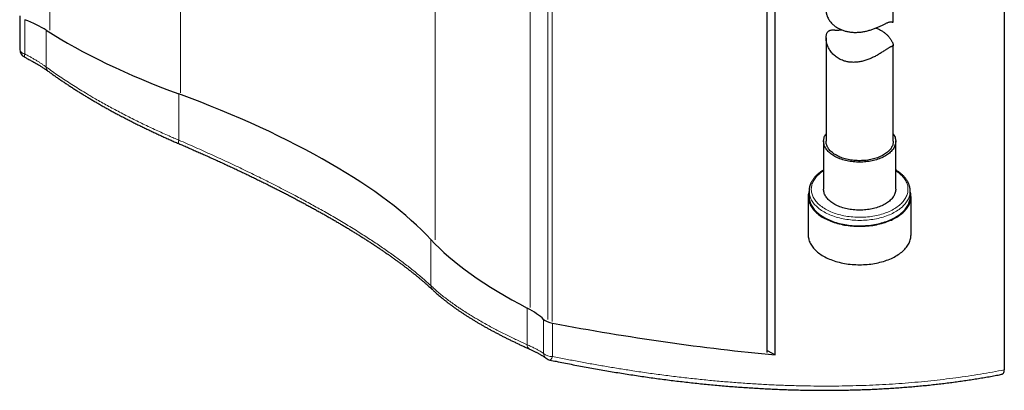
# Model space of a CAD drawing. Header units: millimetres. Extents: x 8 to 1339, y 12 to 1557.
# Tile 31 of 46: x 1106 to 1326, y 59 to 141. Entities that reach past the tile are written whole.
import ezdxf

# ---------------------------------------------------------------- set-up
doc = ezdxf.new("R2010")
doc.units = ezdxf.units.MM

msp = doc.modelspace()

# ---------------------------------------------------------------- linework, layer by layer
at = {"color": 252, "linetype": 'Continuous', "lineweight": 0}
for p, q in [((1198.7, 92.23), (1198.7, 1023.04)), ((1219.91, 77.13), (1219.91, 1005.35)), ((1223.85, 74.43), (1223.85, 1002.11)), ((1224.84, 74.01), (1224.84, 1002.16)), ((1112.63, 139.06), (1112.63, 911.99)), ((1141.86, 125.04), (1141.86, 154.65)), ((1107.07, 141.37), (1107.07, 133.73)), ((1111.87, 139), (1111.87, 130.79)), ((1141.48, 124.79), (1141.48, 114.48)), ((1197.77, 92.3), (1197.77, 82.01)), ((1219.27, 77), (1219.27, 68.83)), ((1222.94, 74.48), (1222.94, 66.88)), ((1224.93, 73.63), (1224.93, 66.22))]:
    msp.add_line(p, q, dxfattribs=at)
at = {"color": 7, "linetype": 'Continuous', "lineweight": 30}
for p, q in [((1301.02, 140.9), (1301.02, 157.59)), ((1325.83, 156.69), (1325.83, 63.22)), ((1272.9, 67.09), (1272.9, 154.51)), ((1274.63, 66.54), (1274.63, 152.35)), ((1105.92, 142.27), (1105.92, 134.77)), ((1286.02, 137.3), (1286.02, 114.23)), ((1301.02, 114.23), (1301.02, 135.71)), ((1285.47, 114.23), (1285.47, 103.51)), ((1301.57, 103.51), (1301.57, 114.23)), ((1282.05, 101.88), (1282.05, 93.3)), ((1282.22, 103.1), (1282.22, 101.88)), ((1282.22, 103.1), (1282.22, 103.1)), ((1304.82, 103.12), (1304.82, 103.1)), ((1304.82, 101.88), (1304.82, 103.1)), ((1305, 93.3), (1305, 101.88)), ((1272.9, 67.54), (1274.63, 66.54))]:
    msp.add_line(p, q, dxfattribs=at)
at = {"color": 252, "linetype": 'Continuous', "lineweight": 0, "flags": 128}
for points in [[(1107.07, 133.73), (1107.03, 133.6), (1107.01, 133.48), (1106.99, 133.37), (1106.97, 133.27), (1106.97, 133.19), (1106.97, 133.12), (1106.98, 133.06), (1107, 133.02), (1107.03, 132.99), (1107.04, 132.98)], [(1141.48, 114.48), (1141.45, 114.35), (1141.42, 114.23), (1141.4, 114.12), (1141.39, 114.02), (1141.38, 113.93), (1141.38, 113.86), (1141.39, 113.8), (1141.41, 113.76), (1141.43, 113.73), (1141.45, 113.72)], [(1285.47, 107.67), (1285.27, 107.54), (1285.01, 107.35), (1284.77, 107.16), (1284.53, 106.97), (1284.31, 106.77), (1284.1, 106.56), (1283.91, 106.35), (1283.73, 106.14), (1283.56, 105.92), (1283.41, 105.7), (1283.27, 105.48), (1283.15, 105.25), (1283.04, 105.02), (1282.95, 104.79), (1282.87, 104.56), (1282.81, 104.32), (1282.77, 104.09), (1282.74, 103.85), (1282.72, 103.61), (1282.72, 103.37), (1282.74, 103.14), (1282.77, 102.9), (1282.82, 102.66), (1282.89, 102.43), (1282.96, 102.2), (1283.06, 101.97), (1283.17, 101.74), (1283.29, 101.51), (1283.43, 101.29), (1283.59, 101.07), (1283.75, 100.85), (1283.94, 100.64), (1284.13, 100.43), (1284.34, 100.23), (1284.57, 100.03), (1284.8, 99.83), (1285.05, 99.64), (1285.31, 99.46), (1285.59, 99.28), (1285.87, 99.11), (1286.17, 98.95), (1286.47, 98.79), (1286.79, 98.64), (1287.12, 98.49), (1287.45, 98.35), (1287.8, 98.22), (1288.15, 98.1), (1288.51, 97.99), (1288.88, 97.88)], [(1288.88, 97.88), (1289.25, 97.78), (1289.63, 97.69), (1290.02, 97.61), (1290.41, 97.54), (1290.81, 97.48), (1291.21, 97.42), (1291.61, 97.38), (1292.02, 97.34), (1292.42, 97.31), (1292.83, 97.29), (1293.24, 97.28), (1293.66, 97.28), (1294.07, 97.28), (1294.48, 97.3), (1294.89, 97.33), (1295.29, 97.36), (1295.7, 97.4), (1296.1, 97.46), (1296.5, 97.52), (1296.89, 97.59), (1297.28, 97.67), (1297.66, 97.75), (1298.04, 97.85), (1298.41, 97.95), (1298.77, 98.06), (1299.13, 98.18), (1299.47, 98.31), (1299.81, 98.44), (1300.14, 98.59), (1300.46, 98.73), (1300.77, 98.89), (1301.07, 99.05), (1301.36, 99.22), (1301.64, 99.4), (1301.9, 99.58), (1302.16, 99.77), (1302.4, 99.96), (1302.62, 100.16), (1302.84, 100.36), (1303.04, 100.57), (1303.23, 100.78), (1303.4, 100.99), (1303.56, 101.21), (1303.7, 101.43), (1303.83, 101.66), (1303.95, 101.89), (1304.05, 102.12), (1304.13, 102.35), (1304.2, 102.58), (1304.25, 102.82), (1304.29, 103.06), (1304.31, 103.29), (1304.32, 103.53), (1304.31, 103.77), (1304.29, 104), (1304.25, 104.24), (1304.19, 104.48), (1304.12, 104.71), (1304.03, 104.94), (1303.93, 105.17), (1303.81, 105.4), (1303.68, 105.62), (1303.54, 105.85), (1303.37, 106.06), (1303.2, 106.28), (1303.01, 106.49), (1302.81, 106.7), (1302.59, 106.9), (1302.36, 107.09), (1302.12, 107.29), (1301.86, 107.47), (1301.59, 107.65), (1301.57, 107.67)], [(1288.66, 97.21), (1288.29, 97.32), (1287.92, 97.44), (1287.56, 97.56), (1287.2, 97.69), (1286.86, 97.83), (1286.53, 97.98), (1286.2, 98.13), (1285.89, 98.29), (1285.58, 98.46), (1285.29, 98.64), (1285.01, 98.81), (1284.74, 99), (1284.48, 99.19), (1284.23, 99.39), (1284, 99.59), (1283.78, 99.8), (1283.57, 100.01), (1283.38, 100.22), (1283.2, 100.44), (1283.04, 100.67), (1282.89, 100.89), (1282.75, 101.12), (1282.63, 101.36), (1282.53, 101.59), (1282.44, 101.83), (1282.37, 102.07), (1282.31, 102.31), (1282.26, 102.55), (1282.23, 102.79), (1282.22, 103.03), (1282.22, 103.1)], [(1304.82, 103.1), (1304.82, 103.05), (1304.81, 102.81), (1304.78, 102.57), (1304.74, 102.33), (1304.68, 102.09), (1304.61, 101.85), (1304.52, 101.61), (1304.42, 101.38), (1304.3, 101.14), (1304.17, 100.91), (1304.02, 100.69), (1303.85, 100.46), (1303.68, 100.24), (1303.49, 100.03), (1303.28, 99.82), (1303.06, 99.61), (1302.83, 99.41), (1302.59, 99.21), (1302.33, 99.02), (1302.06, 98.83), (1301.78, 98.65), (1301.49, 98.48), (1301.18, 98.31), (1300.87, 98.15), (1300.55, 97.99), (1300.21, 97.85), (1299.87, 97.71), (1299.52, 97.57), (1299.16, 97.45), (1298.79, 97.33), (1298.41, 97.22), (1298.03, 97.12), (1297.64, 97.03), (1297.25, 96.95), (1296.85, 96.87), (1296.45, 96.8), (1296.04, 96.74), (1295.63, 96.69), (1295.21, 96.65), (1294.8, 96.62), (1294.38, 96.6), (1293.96, 96.58), (1293.54, 96.58), (1293.12, 96.58), (1292.7, 96.6), (1292.28, 96.62), (1291.87, 96.65), (1291.45, 96.69), (1291.04, 96.74), (1290.63, 96.8), (1290.23, 96.86), (1289.83, 96.94), (1289.43, 97.02), (1289.04, 97.11), (1288.66, 97.21)], [(1224.93, 66.22), (1224.88, 66.07), (1224.82, 65.94), (1224.76, 65.82), (1224.7, 65.72), (1224.64, 65.62), (1224.58, 65.55), (1224.53, 65.49), (1224.47, 65.44), (1224.42, 65.42), (1224.37, 65.41), (1224.35, 65.41)]]:
    msp.add_lwpolyline(points, dxfattribs=at)
at = {"color": 7, "linetype": 'Continuous', "lineweight": 30, "flags": 128}
for points in [[(1290.06, 110.03), (1289.74, 110.12), (1289.43, 110.22), (1289.13, 110.33), (1288.83, 110.45), (1288.55, 110.57), (1288.27, 110.7), (1288.01, 110.84), (1287.76, 110.98), (1287.51, 111.13), (1287.28, 111.29), (1287.06, 111.45), (1286.86, 111.62), (1286.66, 111.79), (1286.48, 111.97), (1286.32, 112.15), (1286.17, 112.34), (1286.03, 112.53), (1285.91, 112.72), (1285.8, 112.92), (1285.7, 113.12), (1285.63, 113.32), (1285.57, 113.52), (1285.52, 113.72), (1285.49, 113.93), (1285.47, 114.13), (1285.47, 114.34), (1285.49, 114.54), (1285.52, 114.75), (1285.57, 114.95), (1285.63, 115.16), (1285.71, 115.36), (1285.81, 115.55), (1285.92, 115.75), (1286.02, 115.92)], [(1301.02, 115.92), (1301.14, 115.73), (1301.25, 115.54), (1301.34, 115.34), (1301.42, 115.14), (1301.48, 114.93), (1301.52, 114.73), (1301.55, 114.53), (1301.57, 114.32), (1301.57, 114.11), (1301.55, 113.91), (1301.52, 113.7), (1301.47, 113.5), (1301.41, 113.3), (1301.33, 113.1), (1301.24, 112.9), (1301.13, 112.7), (1301, 112.51), (1300.86, 112.32), (1300.71, 112.14), (1300.54, 111.95), (1300.36, 111.78), (1300.17, 111.61), (1299.96, 111.44), (1299.74, 111.28), (1299.51, 111.12), (1299.26, 110.97), (1299.01, 110.83), (1298.74, 110.69), (1298.47, 110.56), (1298.18, 110.44), (1297.89, 110.32), (1297.58, 110.21), (1297.27, 110.12), (1296.95, 110.02), (1296.63, 109.94), (1296.3, 109.86), (1295.96, 109.8), (1295.62, 109.74), (1295.27, 109.69), (1294.92, 109.65), (1294.57, 109.62), (1294.22, 109.6), (1293.86, 109.58), (1293.51, 109.58), (1293.15, 109.58), (1292.79, 109.6), (1292.44, 109.62), (1292.09, 109.65), (1291.74, 109.7), (1291.39, 109.75), (1291.05, 109.8), (1290.72, 109.87), (1290.38, 109.95), (1290.06, 110.03)], [(1290.3, 110.32), (1289.99, 110.41), (1289.69, 110.5), (1289.4, 110.61), (1289.12, 110.72), (1288.84, 110.84), (1288.58, 110.97), (1288.32, 111.11), (1288.08, 111.25), (1287.85, 111.39), (1287.63, 111.55), (1287.43, 111.7), (1287.23, 111.87), (1287.05, 112.04), (1286.88, 112.21), (1286.73, 112.39), (1286.59, 112.57), (1286.47, 112.76), (1286.36, 112.94), (1286.26, 113.14), (1286.18, 113.33), (1286.12, 113.52), (1286.07, 113.72), (1286.04, 113.92), (1286.02, 114.12), (1286.02, 114.23)], [(1301.02, 114.23), (1301.01, 114.04), (1300.99, 113.84), (1300.95, 113.64), (1300.9, 113.45), (1300.83, 113.25), (1300.74, 113.06), (1300.64, 112.87), (1300.53, 112.68), (1300.4, 112.5), (1300.26, 112.32), (1300.1, 112.14), (1299.92, 111.97), (1299.74, 111.81), (1299.54, 111.64), (1299.33, 111.49), (1299.1, 111.34), (1298.87, 111.19), (1298.62, 111.05), (1298.36, 110.92), (1298.1, 110.8), (1297.82, 110.68), (1297.53, 110.57), (1297.24, 110.47), (1296.94, 110.37), (1296.63, 110.29), (1296.31, 110.21), (1295.99, 110.14), (1295.66, 110.08), (1295.33, 110.02), (1294.99, 109.98), (1294.65, 109.95), (1294.31, 109.92), (1293.97, 109.91), (1293.63, 109.9), (1293.28, 109.9), (1292.94, 109.91), (1292.6, 109.93), (1292.26, 109.96), (1291.92, 110), (1291.59, 110.04), (1291.26, 110.1), (1290.93, 110.16), (1290.61, 110.24), (1290.3, 110.32)], [(1301.57, 103.51), (1301.57, 103.4), (1301.55, 103.19), (1301.52, 102.99), (1301.47, 102.79), (1301.41, 102.58), (1301.33, 102.38), (1301.24, 102.18), (1301.13, 101.99), (1301, 101.8), (1300.86, 101.61), (1300.71, 101.42), (1300.54, 101.24), (1300.36, 101.06), (1300.17, 100.89), (1299.96, 100.72), (1299.74, 100.56), (1299.51, 100.4), (1299.26, 100.26), (1299.01, 100.11), (1298.74, 99.97), (1298.47, 99.84), (1298.18, 99.72), (1297.89, 99.61), (1297.58, 99.5), (1297.27, 99.4), (1296.95, 99.31), (1296.63, 99.22), (1296.3, 99.15), (1295.96, 99.08), (1295.62, 99.02), (1295.27, 98.98), (1294.92, 98.94), (1294.57, 98.9), (1294.22, 98.88), (1293.86, 98.87), (1293.51, 98.86), (1293.15, 98.87), (1292.79, 98.88), (1292.44, 98.91), (1292.09, 98.94), (1291.74, 98.98), (1291.39, 99.03), (1291.05, 99.09), (1290.72, 99.16), (1290.38, 99.23), (1290.06, 99.32), (1289.74, 99.41), (1289.43, 99.51), (1289.13, 99.62), (1288.83, 99.73), (1288.55, 99.86), (1288.27, 99.99), (1288.01, 100.12), (1287.76, 100.27), (1287.51, 100.42), (1287.28, 100.58), (1287.06, 100.74), (1286.86, 100.91), (1286.66, 101.08), (1286.48, 101.26), (1286.32, 101.44), (1286.17, 101.62), (1286.03, 101.81), (1285.91, 102.01), (1285.8, 102.2), (1285.7, 102.4), (1285.63, 102.6), (1285.57, 102.8), (1285.52, 103.01), (1285.49, 103.21), (1285.47, 103.42), (1285.47, 103.51)], [(1282.22, 103.03), (1282.21, 102.98), (1282.14, 102.74), (1282.1, 102.5), (1282.06, 102.25), (1282.05, 102.01), (1282.05, 101.76), (1282.06, 101.52), (1282.09, 101.27), (1282.14, 101.03), (1282.2, 100.79), (1282.28, 100.55), (1282.37, 100.31), (1282.48, 100.07), (1282.6, 99.84), (1282.74, 99.61), (1282.9, 99.38), (1283.06, 99.15), (1283.24, 98.93), (1283.44, 98.71), (1283.65, 98.5), (1283.87, 98.29), (1284.11, 98.09), (1284.36, 97.89), (1284.62, 97.7), (1284.89, 97.51), (1285.18, 97.33), (1285.47, 97.16), (1285.78, 96.99), (1286.1, 96.83), (1286.43, 96.67), (1286.77, 96.52), (1287.11, 96.38), (1287.47, 96.25), (1287.84, 96.12), (1288.21, 96.01), (1288.59, 95.9)], [(1282.22, 101.88), (1282.22, 101.81), (1282.23, 101.56), (1282.26, 101.32), (1282.31, 101.08), (1282.37, 100.84), (1282.44, 100.6), (1282.53, 100.37), (1282.63, 100.13), (1282.75, 99.9), (1282.89, 99.67), (1283.04, 99.44), (1283.2, 99.22), (1283.38, 99), (1283.57, 98.78), (1283.78, 98.57), (1284, 98.37), (1284.23, 98.16), (1284.48, 97.97), (1284.74, 97.78), (1285.01, 97.59), (1285.29, 97.41), (1285.58, 97.24), (1285.89, 97.07), (1286.2, 96.91), (1286.53, 96.76), (1286.86, 96.61), (1287.2, 96.47), (1287.56, 96.34), (1287.92, 96.21), (1288.29, 96.1), (1288.66, 95.99)], [(1288.59, 95.9), (1288.97, 95.8), (1289.37, 95.7), (1289.76, 95.62), (1290.17, 95.54), (1290.57, 95.48), (1290.99, 95.42), (1291.4, 95.37), (1291.82, 95.33), (1292.24, 95.3), (1292.66, 95.27), (1293.09, 95.26), (1293.51, 95.25), (1293.93, 95.26), (1294.36, 95.27), (1294.78, 95.29), (1295.2, 95.33), (1295.62, 95.37), (1296.03, 95.41), (1296.45, 95.47), (1296.85, 95.54), (1297.26, 95.61), (1297.66, 95.7), (1298.05, 95.79), (1298.44, 95.89), (1298.82, 96), (1299.19, 96.12), (1299.55, 96.24), (1299.91, 96.38), (1300.26, 96.52), (1300.6, 96.66), (1300.92, 96.82), (1301.24, 96.98), (1301.55, 97.15), (1301.85, 97.32), (1302.14, 97.5), (1302.41, 97.69), (1302.67, 97.88), (1302.92, 98.08), (1303.16, 98.28), (1303.38, 98.49), (1303.59, 98.7), (1303.79, 98.92), (1303.97, 99.14), (1304.14, 99.37), (1304.29, 99.59), (1304.43, 99.83), (1304.56, 100.06), (1304.66, 100.3), (1304.76, 100.53), (1304.84, 100.78), (1304.9, 101.02), (1304.95, 101.26), (1304.98, 101.5), (1304.99, 101.75), (1304.99, 101.99), (1304.98, 102.24), (1304.95, 102.48), (1304.9, 102.73), (1304.84, 102.97), (1304.82, 103.03)], [(1288.66, 95.99), (1289.04, 95.89), (1289.43, 95.8), (1289.83, 95.71), (1290.23, 95.64), (1290.63, 95.57), (1291.04, 95.51), (1291.45, 95.47), (1291.87, 95.43), (1292.28, 95.39), (1292.7, 95.37), (1293.12, 95.36), (1293.54, 95.35), (1293.96, 95.36), (1294.38, 95.37), (1294.8, 95.4), (1295.21, 95.43), (1295.63, 95.47), (1296.04, 95.52), (1296.45, 95.58), (1296.85, 95.64), (1297.25, 95.72), (1297.64, 95.8), (1298.03, 95.9), (1298.41, 96), (1298.79, 96.11), (1299.16, 96.22), (1299.52, 96.35), (1299.87, 96.48), (1300.21, 96.62), (1300.55, 96.77), (1300.87, 96.92), (1301.18, 97.08), (1301.49, 97.25), (1301.78, 97.43), (1302.06, 97.61), (1302.33, 97.79), (1302.59, 97.98), (1302.83, 98.18), (1303.06, 98.38), (1303.28, 98.59), (1303.49, 98.8), (1303.68, 99.02), (1303.85, 99.24), (1304.02, 99.46), (1304.17, 99.69), (1304.3, 99.92), (1304.42, 100.15), (1304.52, 100.39), (1304.61, 100.62), (1304.68, 100.86), (1304.74, 101.1), (1304.78, 101.34), (1304.81, 101.59), (1304.82, 101.83), (1304.82, 101.88)], [(1282.05, 93.3), (1282.05, 93.19), (1282.06, 92.94), (1282.09, 92.7), (1282.14, 92.46), (1282.2, 92.21), (1282.28, 91.97), (1282.37, 91.73), (1282.48, 91.5), (1282.6, 91.26), (1282.74, 91.03), (1282.9, 90.8), (1283.06, 90.58), (1283.24, 90.36), (1283.44, 90.14), (1283.65, 89.93), (1283.87, 89.72), (1284.11, 89.52), (1284.36, 89.32), (1284.62, 89.12), (1284.89, 88.94), (1285.18, 88.76), (1285.47, 88.58), (1285.78, 88.41), (1286.1, 88.25), (1286.43, 88.1), (1286.77, 87.95), (1287.11, 87.81), (1287.47, 87.68), (1287.84, 87.55), (1288.21, 87.43), (1288.59, 87.32)], [(1288.59, 87.32), (1288.97, 87.22), (1289.37, 87.13), (1289.76, 87.05), (1290.17, 86.97), (1290.57, 86.9), (1290.99, 86.84), (1291.4, 86.79), (1291.82, 86.75), (1292.24, 86.72), (1292.66, 86.7), (1293.09, 86.68), (1293.51, 86.68), (1293.93, 86.68), (1294.36, 86.7), (1294.78, 86.72), (1295.2, 86.75), (1295.62, 86.79), (1296.03, 86.84), (1296.45, 86.9), (1296.85, 86.97), (1297.26, 87.04), (1297.66, 87.13), (1298.05, 87.22), (1298.44, 87.32), (1298.82, 87.43), (1299.19, 87.54), (1299.55, 87.67), (1299.91, 87.8), (1300.26, 87.94), (1300.6, 88.09), (1300.92, 88.24), (1301.24, 88.4), (1301.55, 88.57), (1301.85, 88.75), (1302.14, 88.93), (1302.41, 89.11), (1302.67, 89.31), (1302.92, 89.51), (1303.16, 89.71), (1303.38, 89.92), (1303.59, 90.13), (1303.79, 90.35), (1303.97, 90.57), (1304.14, 90.79), (1304.29, 91.02), (1304.43, 91.25), (1304.56, 91.49), (1304.66, 91.72), (1304.76, 91.96), (1304.84, 92.2), (1304.9, 92.44), (1304.95, 92.69), (1304.98, 92.93), (1304.99, 93.18), (1305, 93.3)]]:
    msp.add_lwpolyline(points, dxfattribs=at)
at = {"color": 7, "linetype": 'Continuous', "lineweight": 30}
for centre, start, end in [((1107.92, 134.77), 180, 243.731), ((1224.75, 67.37), 233.0054, 258.2452)]:
    msp.add_arc(centre, 2, start, end, dxfattribs=at)
at = {"color": 252, "linetype": 'Continuous', "lineweight": 0}
for centre, radius, start, end in [((1107.19, 135.01), 1.28, 190.5423, 264.7831), ((1112.85, 130.68), 0.992, 173.6113, 229.9648), ((1199.34, 82.13), 1.57, 184.2563, 226.4262), ((1220.26, 68.73), 0.994, 174.6105, 238.8786), ((1224.64, 68.67), 2.47, 226.5941, 276.8689), ((1224.51, 67.02), 1.57, 185.1269, 232.2598)]:
    msp.add_arc(centre, radius, start, end, dxfattribs=at)
at = {"color": 7, "linetype": 'Continuous', "lineweight": 30}
for centre, major_axis, start_param, end_param in [((1100.96, 138.12), (14.25, -3.58), 0.788241, 1.214123), ((1170.73, 143.77), (76.92, -19.34), 3.929833, 4.408376), ((1102.45, 99.48), (102.63, -25.8), 0.473215, 1.266783), ((1269.21, 86.91), (76.92, -19.34), 3.614808, 4.09335), ((1210.01, 75.16), (14.25, -3.58), 0.525876, 0.951758), ((1224.75, 74.38), (1.99, -0.5), 3.667468, 4.88762), ((1206.68, 149.2), (200.97, -50.52), 4.88762, 5.140642)]:
    msp.add_ellipse(centre, major_axis=major_axis, ratio=0.337338, start_param=start_param, end_param=end_param, dxfattribs=at)
for points, knots in [([(1286.02, 143.37), (1286.02, 143.37), (1286.02, 143.29), (1286.03, 143.12), (1286.06, 142.86), (1286.13, 142.56), (1286.23, 142.24), (1286.38, 141.89), (1286.57, 141.52), (1286.8, 141.15), (1287.09, 140.79), (1287.38, 140.48), (1287.66, 140.21), (1287.94, 139.99), (1288.23, 139.77), (1288.55, 139.57), (1288.88, 139.39), (1289.22, 139.22), (1289.56, 139.08), (1289.92, 138.95), (1290.29, 138.84), (1290.68, 138.74), (1291.07, 138.66), (1291.45, 138.61), (1291.82, 138.57), (1292.2, 138.54), (1292.6, 138.54), (1293.01, 138.55), (1293.44, 138.57), (1293.85, 138.62), (1294.26, 138.68), (1294.67, 138.75), (1295.07, 138.84), (1295.48, 138.94), (1295.87, 139.06), (1296.26, 139.18), (1296.64, 139.32), (1297.02, 139.46), (1297.4, 139.62), (1297.76, 139.78), (1298.11, 139.94), (1298.45, 140.1), (1298.76, 140.25), (1299.07, 140.4), (1299.35, 140.54), (1299.61, 140.66), (1299.85, 140.75), (1300.06, 140.83), (1300.24, 140.88), (1300.41, 140.9), (1300.56, 140.9), (1300.69, 140.88), (1300.81, 140.85), (1300.9, 140.82), (1300.96, 140.81), (1301, 140.82), (1301.02, 140.85), (1301.02, 140.88), (1301.02, 140.9)], [0, 0, 0, 0, 0.000382, 0.016426, 0.034415, 0.052479, 0.07368, 0.094987, 0.118714, 0.14258, 0.166659, 0.191029, 0.208052, 0.225582, 0.243171, 0.260915, 0.278721, 0.296222, 0.3127, 0.329669, 0.346695, 0.363869, 0.381101, 0.398034, 0.412581, 0.428759, 0.444984, 0.462519, 0.480113, 0.497414, 0.513856, 0.53078, 0.547753, 0.564857, 0.582012, 0.598857, 0.61588, 0.633416, 0.651014, 0.668782, 0.686625, 0.704186, 0.721898, 0.739713, 0.757678, 0.775778, 0.793523, 0.811417, 0.8295, 0.84773, 0.867227, 0.888781, 0.910395, 0.932189, 0.954036, 0.973983, 0.989671, 1, 1, 1, 1]), ([(1297.12, 139.51), (1297.23, 139.47), (1297.47, 139.38), (1297.81, 139.24), (1298.15, 139.07), (1298.47, 138.89), (1298.77, 138.7), (1299.05, 138.49), (1299.32, 138.28), (1299.57, 138.05), (1299.81, 137.82), (1300.03, 137.58), (1300.23, 137.33), (1300.43, 137.06), (1300.6, 136.79), (1300.75, 136.53), (1300.86, 136.29), (1300.94, 136.1), (1300.99, 135.93), (1301.02, 135.8), (1301.02, 135.69), (1301.01, 135.6), (1300.98, 135.54), (1300.91, 135.48), (1300.82, 135.44), (1300.7, 135.4), (1300.57, 135.35), (1300.43, 135.3), (1300.26, 135.22), (1300.07, 135.11), (1299.85, 134.98), (1299.61, 134.83), (1299.34, 134.65), (1299.04, 134.45), (1298.7, 134.22), (1298.32, 133.98), (1297.92, 133.74), (1297.53, 133.5), (1297.14, 133.29), (1296.77, 133.09), (1296.38, 132.9), (1295.97, 132.72), (1295.57, 132.55), (1295.14, 132.39), (1294.69, 132.24), (1294.23, 132.12), (1293.78, 132.02), (1293.35, 131.94), (1292.95, 131.89), (1292.56, 131.86), (1292.16, 131.85), (1291.75, 131.86), (1291.34, 131.89), (1290.94, 131.95), (1290.54, 132.03), (1290.11, 132.15), (1289.65, 132.3), (1289.18, 132.51), (1288.72, 132.77), (1288.3, 133.05), (1287.91, 133.37), (1287.56, 133.71), (1287.23, 134.08), (1286.95, 134.47), (1286.7, 134.86), (1286.5, 135.25), (1286.35, 135.62), (1286.23, 135.97), (1286.13, 136.32), (1286.07, 136.66), (1286.03, 136.98), (1286.02, 137.29), (1286.03, 137.56), (1286.06, 137.81), (1286.11, 138.05), (1286.18, 138.28), (1286.28, 138.49), (1286.39, 138.66), (1286.53, 138.81), (1286.68, 138.92), (1286.84, 139), (1287.02, 139.05), (1287.19, 139.07), (1287.38, 139.08), (1287.57, 139.08), (1287.77, 139.08), (1287.99, 139.07), (1288.22, 139.06), (1288.47, 139.06), (1288.74, 139.06), (1289.05, 139.08), (1289.29, 139.1), (1289.43, 139.13), (1289.45, 139.13)], [0, 0, 0, 0, 0.009854, 0.020125, 0.030485, 0.040881, 0.051095, 0.061025, 0.071246, 0.081498, 0.091829, 0.102191, 0.112369, 0.124259, 0.13621, 0.148252, 0.160384, 0.170482, 0.180653, 0.190928, 0.201285, 0.211784, 0.22356, 0.235384, 0.24923, 0.26312, 0.273759, 0.284435, 0.295187, 0.306031, 0.316714, 0.327497, 0.338402, 0.349396, 0.361802, 0.374306, 0.386918, 0.399604, 0.410175, 0.421062, 0.431984, 0.442994, 0.454038, 0.464885, 0.477033, 0.488765, 0.500542, 0.510899, 0.521289, 0.530706, 0.54088, 0.551368, 0.561896, 0.572531, 0.583211, 0.593718, 0.607659, 0.621701, 0.635894, 0.650291, 0.664265, 0.678368, 0.692555, 0.706866, 0.720561, 0.734323, 0.746248, 0.758216, 0.769026, 0.780624, 0.79227, 0.802354, 0.812478, 0.821625, 0.831584, 0.841602, 0.851703, 0.861881, 0.871854, 0.88191, 0.892067, 0.902294, 0.9115, 0.920751, 0.930018, 0.939353, 0.948702, 0.958125, 0.967571, 0.977072, 0.987781, 0.998576, 1, 1, 1, 1]), ([(1107.04, 132.98), (1107.14, 132.93), (1107.38, 132.81), (1107.74, 132.62), (1108.12, 132.42), (1108.5, 132.22), (1108.87, 132.02), (1109.23, 131.82), (1109.59, 131.62), (1109.93, 131.42), (1110.26, 131.22), (1110.58, 131.02), (1110.9, 130.82), (1111.2, 130.62), (1111.5, 130.42), (1111.79, 130.22), (1112.03, 130.06), (1112.16, 129.96), (1112.21, 129.92)], [0, 0, 0, 0, 0.053148, 0.12082, 0.18723, 0.253827, 0.320365, 0.386655, 0.452537, 0.517858, 0.58247, 0.646256, 0.709816, 0.773956, 0.83811, 0.902071, 0.965675, 1, 1, 1, 1]), ([(1112.21, 129.92), (1112.34, 129.83), (1112.68, 129.58), (1113.25, 129.17), (1113.93, 128.69), (1114.61, 128.22), (1115.31, 127.75), (1116.02, 127.27), (1116.73, 126.8), (1117.46, 126.32), (1118.19, 125.85), (1118.94, 125.38), (1119.69, 124.91), (1120.45, 124.44), (1121.22, 123.98), (1122, 123.52), (1122.78, 123.06), (1123.57, 122.6), (1124.37, 122.14), (1125.17, 121.69), (1125.98, 121.24), (1126.79, 120.8), (1127.62, 120.35), (1128.45, 119.91), (1129.3, 119.47), (1130.15, 119.02), (1131.01, 118.59), (1131.87, 118.15), (1132.75, 117.72), (1133.63, 117.29), (1134.52, 116.86), (1135.41, 116.43), (1136.31, 116.01), (1137.22, 115.59), (1138.13, 115.18), (1139.05, 114.76), (1139.98, 114.35), (1140.78, 114), (1141.27, 113.79), (1141.45, 113.72)], [0, 0, 0, 0, 0.015738, 0.042999, 0.070327, 0.097717, 0.125162, 0.152655, 0.180188, 0.207755, 0.235348, 0.262958, 0.290578, 0.318199, 0.34581, 0.373403, 0.400969, 0.4285, 0.455987, 0.483423, 0.510797, 0.538102, 0.56533, 0.593049, 0.620748, 0.648459, 0.67619, 0.70395, 0.731746, 0.759586, 0.787479, 0.815432, 0.843454, 0.871422, 0.899347, 0.927413, 0.955597, 0.983871, 1, 1, 1, 1]), ([(1141.45, 113.72), (1141.74, 113.59), (1142.38, 113.31), (1143.37, 112.89), (1144.41, 112.43), (1145.44, 111.98), (1146.47, 111.53), (1147.49, 111.07), (1148.5, 110.61), (1149.52, 110.16), (1150.52, 109.7), (1151.52, 109.24), (1152.51, 108.78), (1153.5, 108.32), (1154.48, 107.86), (1155.46, 107.4), (1156.43, 106.94), (1157.39, 106.48), (1158.35, 106.01), (1159.3, 105.55), (1160.24, 105.09), (1161.17, 104.63), (1162.09, 104.17), (1163.01, 103.7), (1163.92, 103.24), (1164.83, 102.78), (1165.72, 102.32), (1166.61, 101.85), (1167.49, 101.39), (1168.36, 100.93), (1169.22, 100.47), (1170.08, 100.01), (1170.92, 99.55), (1171.76, 99.09), (1172.59, 98.63), (1173.42, 98.17), (1174.23, 97.71), (1175.04, 97.25), (1175.84, 96.79), (1176.63, 96.33), (1177.41, 95.87), (1178.18, 95.41), (1178.95, 94.96), (1179.7, 94.5), (1180.44, 94.05), (1181.18, 93.6), (1181.9, 93.14), (1182.61, 92.69), (1183.32, 92.24), (1184.01, 91.8), (1184.7, 91.35), (1185.37, 90.91), (1186.04, 90.46), (1186.69, 90.02), (1187.33, 89.58), (1187.97, 89.15), (1188.59, 88.71), (1189.2, 88.27), (1189.81, 87.84), (1190.4, 87.41), (1190.98, 86.98), (1191.55, 86.56), (1192.11, 86.13), (1192.66, 85.71), (1193.2, 85.29), (1193.73, 84.88), (1194.24, 84.46), (1194.75, 84.05), (1195.24, 83.64), (1195.72, 83.24), (1196.2, 82.83), (1196.66, 82.43), (1197.11, 82.04), (1197.54, 81.65), (1197.92, 81.3), (1198.16, 81.08), (1198.25, 80.99)], [0, 0, 0, 0, 0.0116299, 0.025545, 0.0394026, 0.0532186, 0.0670622, 0.0808816, 0.0946799, 0.1084602, 0.1222255, 0.1359791, 0.1497239, 0.1634655, 0.1771643, 0.1908659, 0.2045675, 0.2182609, 0.23194, 0.2455986, 0.2592306, 0.2728299, 0.2864012, 0.3000192, 0.3136111, 0.3271798, 0.3407286, 0.3542606, 0.3677789, 0.3812866, 0.3947868, 0.4082826, 0.4217772, 0.4352735, 0.4487736, 0.4622809, 0.4757983, 0.489329, 0.502876, 0.5164205, 0.5299377, 0.5434479, 0.5569543, 0.5704603, 0.5839684, 0.5974814, 0.6110026, 0.6245281, 0.6380029, 0.6514886, 0.6649834, 0.6784844, 0.6919888, 0.7054934, 0.7189943, 0.7324883, 0.7459776, 0.7595416, 0.7730948, 0.7866406, 0.8001819, 0.8137217, 0.8272626, 0.8408068, 0.854357, 0.8679162, 0.881487, 0.8950723, 0.9086749, 0.9222977, 0.9359433, 0.9496146, 0.9633142, 0.9767934, 0.9904502, 1, 1, 1, 1]), ([(1285.47, 107.85), (1285.46, 107.84), (1285.36, 107.78), (1285.16, 107.66), (1284.9, 107.48), (1284.64, 107.29), (1284.4, 107.1), (1284.17, 106.91), (1283.95, 106.7), (1283.74, 106.5), (1283.54, 106.29), (1283.36, 106.07), (1283.19, 105.85), (1283.03, 105.63), (1282.89, 105.4), (1282.76, 105.17), (1282.64, 104.94), (1282.54, 104.71), (1282.45, 104.47), (1282.38, 104.23), (1282.32, 103.99), (1282.27, 103.76), (1282.24, 103.51), (1282.22, 103.3), (1282.22, 103.16), (1282.22, 103.1)], [0, 0, 0, 0, 0.004859, 0.051392, 0.097931, 0.144467, 0.190991, 0.237494, 0.283962, 0.330381, 0.376735, 0.423007, 0.469177, 0.515227, 0.561137, 0.606893, 0.652481, 0.697892, 0.743122, 0.788176, 0.833064, 0.877803, 0.922416, 0.966934, 1, 1, 1, 1]), ([(1304.82, 103.12), (1304.82, 103.19), (1304.82, 103.33), (1304.8, 103.56), (1304.76, 103.8), (1304.72, 104.04), (1304.66, 104.27), (1304.58, 104.51), (1304.49, 104.74), (1304.39, 104.98), (1304.27, 105.2), (1304.14, 105.43), (1304, 105.66), (1303.84, 105.88), (1303.67, 106.09), (1303.48, 106.31), (1303.29, 106.52), (1303.08, 106.72), (1302.86, 106.92), (1302.62, 107.12), (1302.38, 107.31), (1302.13, 107.49), (1301.86, 107.67), (1301.67, 107.79), (1301.57, 107.85), (1301.57, 107.85)], [0, 0, 0, 0, 0.03707, 0.081707, 0.126365, 0.171083, 0.215892, 0.260822, 0.305896, 0.351131, 0.396537, 0.442117, 0.487868, 0.533783, 0.579849, 0.626051, 0.672371, 0.718791, 0.765294, 0.811863, 0.858481, 0.905136, 0.951815, 0.998507, 1, 1, 1, 1]), ([(1198.26, 80.99), (1198.33, 80.92), (1198.54, 80.72), (1198.9, 80.39), (1199.34, 80.01), (1199.78, 79.63), (1200.24, 79.25), (1200.71, 78.87), (1201.19, 78.49), (1201.68, 78.11), (1202.18, 77.73), (1202.7, 77.36), (1203.23, 76.98), (1203.76, 76.61), (1204.31, 76.23), (1204.87, 75.86), (1205.43, 75.49), (1206.01, 75.12), (1206.59, 74.75), (1207.19, 74.39), (1207.79, 74.02), (1208.41, 73.65), (1209.04, 73.29), (1209.67, 72.93), (1210.32, 72.56), (1210.97, 72.2), (1211.64, 71.84), (1212.31, 71.49), (1213, 71.13), (1213.69, 70.77), (1214.39, 70.41), (1215.1, 70.06), (1215.82, 69.71), (1216.55, 69.36), (1217.29, 69.01), (1218.03, 68.66), (1218.78, 68.31), (1219.36, 68.05), (1219.68, 67.91), (1219.74, 67.88)], [0, 0, 0, 0, 0.015655, 0.044653, 0.073544, 0.10231, 0.130934, 0.1594, 0.187716, 0.21619, 0.244679, 0.273133, 0.301534, 0.329866, 0.358114, 0.38626, 0.41429, 0.442188, 0.469938, 0.497734, 0.525553, 0.553308, 0.581009, 0.608663, 0.636279, 0.663864, 0.691428, 0.718979, 0.746524, 0.774074, 0.801522, 0.82895, 0.856354, 0.883741, 0.911121, 0.938353, 0.965679, 0.993041, 1, 1, 1, 1]), ([(1219.74, 67.88), (1219.77, 67.87), (1219.9, 67.81), (1220.14, 67.7), (1220.45, 67.56), (1220.75, 67.41), (1221.03, 67.27), (1221.31, 67.13), (1221.57, 66.99), (1221.83, 66.86), (1222.07, 66.72), (1222.31, 66.58), (1222.53, 66.45), (1222.74, 66.32), (1222.94, 66.19), (1223.13, 66.07), (1223.3, 65.96), (1223.44, 65.85), (1223.52, 65.8), (1223.55, 65.77)], [0, 0, 0, 0, 0.014791, 0.079175, 0.143532, 0.207671, 0.271427, 0.334629, 0.397139, 0.459634, 0.523256, 0.587011, 0.650684, 0.714056, 0.776922, 0.83907, 0.900285, 0.960437, 1, 1, 1, 1]), ([(1224.35, 65.41), (1224.82, 65.31), (1225.85, 65.1), (1227.44, 64.78), (1229.11, 64.45), (1230.78, 64.13), (1232.45, 63.82), (1234.11, 63.52), (1235.78, 63.22), (1237.44, 62.94), (1239.1, 62.66), (1240.76, 62.39), (1242.42, 62.13), (1244.07, 61.88), (1245.71, 61.64), (1247.36, 61.41), (1249, 61.19), (1250.64, 60.98), (1252.28, 60.77), (1253.92, 60.58), (1255.55, 60.39), (1257.18, 60.21), (1258.81, 60.05), (1260.43, 59.89), (1262.04, 59.74), (1263.66, 59.6), (1265.26, 59.47), (1266.86, 59.35), (1268.46, 59.24), (1270.05, 59.14), (1271.64, 59.05), (1273.22, 58.96), (1274.8, 58.89), (1276.38, 58.83), (1277.95, 58.77), (1279.51, 58.73), (1281.07, 58.7), (1282.62, 58.67), (1284.16, 58.66), (1285.7, 58.65), (1287.23, 58.66), (1288.76, 58.67), (1290.29, 58.69), (1291.81, 58.73), (1293.33, 58.77), (1294.84, 58.82), (1296.34, 58.88), (1297.83, 58.95), (1299.32, 59.04), (1300.8, 59.13), (1302.26, 59.23), (1303.72, 59.34), (1305.17, 59.46), (1306.61, 59.58), (1308.06, 59.72), (1309.51, 59.87), (1310.94, 60.03), (1312.36, 60.2), (1313.78, 60.38), (1315.18, 60.56), (1316.58, 60.76), (1317.97, 60.96), (1319.35, 61.18), (1320.72, 61.4), (1322.08, 61.63), (1323.43, 61.88), (1324.48, 62.07), (1325.07, 62.19), (1325.22, 62.22)], [0, 0, 0, 0, 0.013182, 0.028787, 0.044365, 0.059904, 0.075418, 0.090998, 0.106565, 0.12212, 0.137664, 0.153198, 0.168725, 0.184245, 0.19976, 0.215272, 0.230781, 0.24629, 0.261799, 0.27731, 0.292824, 0.308343, 0.323855, 0.339349, 0.354825, 0.370286, 0.385732, 0.401166, 0.416589, 0.432002, 0.447408, 0.462806, 0.4782, 0.493591, 0.50898, 0.524368, 0.539761, 0.555045, 0.570302, 0.585587, 0.600894, 0.616216, 0.631548, 0.646882, 0.662211, 0.677527, 0.692825, 0.708097, 0.723339, 0.738543, 0.753705, 0.768817, 0.783719, 0.798993, 0.814232, 0.82944, 0.844617, 0.859766, 0.874887, 0.889982, 0.905054, 0.920102, 0.93513, 0.950139, 0.96513, 0.980104, 0.995065, 1, 1, 1, 1]), ([(1325.22, 62.23), (1325.23, 62.23), (1325.32, 62.24), (1325.44, 62.3), (1325.59, 62.42), (1325.71, 62.59), (1325.79, 62.8), (1325.83, 63.01), (1325.83, 63.16), (1325.83, 63.22)], [0, 0, 0, 0, 0.041417, 0.20995, 0.377477, 0.545024, 0.714805, 0.884612, 1, 1, 1, 1])]:
    msp.add_open_spline(points, degree=3, knots=knots, dxfattribs=at)
at = {"color": 252, "linetype": 'Continuous', "lineweight": 0}
for points, knots in [([(1111.87, 130.79), (1111.7, 130.91), (1111.38, 131.14), (1110.86, 131.5), (1110.31, 131.86), (1109.73, 132.22), (1109.12, 132.59), (1108.47, 132.96), (1107.79, 133.34), (1107.31, 133.6), (1107.07, 133.73)], [0, 0, 0, 0, 0.1197655, 0.2396376, 0.3594068, 0.4830561, 0.6068168, 0.7304734, 0.8649794, 1, 1, 1, 1]), ([(1141.48, 114.48), (1141.11, 114.64), (1140.38, 114.95), (1139.17, 115.48), (1137.84, 116.07), (1136.39, 116.73), (1134.96, 117.4), (1133.52, 118.08), (1132.09, 118.78), (1130.68, 119.48), (1129.27, 120.2), (1127.88, 120.92), (1126.51, 121.66), (1125.16, 122.39), (1123.83, 123.14), (1122.63, 123.83), (1121.56, 124.46), (1120.4, 125.15), (1119.05, 125.97), (1117.54, 126.92), (1116.06, 127.88), (1114.62, 128.84), (1113.22, 129.81), (1112.32, 130.46), (1111.87, 130.79)], [0, 0, 0, 0, 0.032509, 0.065018, 0.1088, 0.152587, 0.196369, 0.240946, 0.285528, 0.330105, 0.375095, 0.420091, 0.465081, 0.509976, 0.554877, 0.599773, 0.633367, 0.666962, 0.72236, 0.77777, 0.833168, 0.888775, 0.944393, 1, 1, 1, 1]), ([(1197.77, 82.01), (1197.48, 82.28), (1196.89, 82.82), (1195.96, 83.63), (1194.99, 84.45), (1193.98, 85.28), (1192.93, 86.12), (1191.85, 86.95), (1190.75, 87.78), (1189.62, 88.61), (1188.46, 89.44), (1187.27, 90.27), (1186.05, 91.1), (1184.81, 91.93), (1183.54, 92.76), (1182.19, 93.62), (1180.76, 94.52), (1179.28, 95.42), (1177.79, 96.32), (1176.29, 97.2), (1174.76, 98.09), (1173.25, 98.94), (1171.79, 99.76), (1170.36, 100.55), (1168.91, 101.33), (1167.36, 102.16), (1165.69, 103.04), (1163.91, 103.96), (1162.27, 104.79), (1160.78, 105.54), (1159.34, 106.26), (1157.75, 107.03), (1156.01, 107.87), (1154.26, 108.71), (1152.48, 109.54), (1150.69, 110.37), (1148.88, 111.2), (1147.05, 112.03), (1145.21, 112.85), (1143.35, 113.67), (1142.1, 114.21), (1141.48, 114.48)], [0, 0, 0, 0, 0.028376, 0.056753, 0.084399, 0.112054, 0.139709, 0.167355, 0.19361, 0.219872, 0.246134, 0.272389, 0.297888, 0.323394, 0.3489, 0.374399, 0.402184, 0.429969, 0.45635, 0.482738, 0.509127, 0.535508, 0.558707, 0.58191, 0.605114, 0.628313, 0.655588, 0.682868, 0.710143, 0.729613, 0.749083, 0.774087, 0.799101, 0.824118, 0.849132, 0.874137, 0.899303, 0.924479, 0.949658, 0.974833, 1, 1, 1, 1]), ([(1219.27, 68.83), (1218.88, 69), (1218.11, 69.35), (1216.97, 69.88), (1215.81, 70.43), (1214.62, 71.01), (1213.41, 71.62), (1212.23, 72.23), (1211.04, 72.87), (1209.83, 73.53), (1208.69, 74.18), (1207.66, 74.78), (1206.65, 75.39), (1205.6, 76.05), (1204.65, 76.66), (1203.88, 77.18), (1203.11, 77.71), (1202.22, 78.34), (1201.23, 79.07), (1200.29, 79.81), (1199.4, 80.54), (1198.55, 81.28), (1198.03, 81.77), (1197.77, 82.01)], [0, 0, 0, 0, 0.041012, 0.082029, 0.123041, 0.169484, 0.215939, 0.262395, 0.308838, 0.360992, 0.413145, 0.455302, 0.497458, 0.550445, 0.603432, 0.635292, 0.667152, 0.722507, 0.777872, 0.833227, 0.888815, 0.944412, 1, 1, 1, 1]), ([(1222.94, 66.88), (1222.83, 66.96), (1222.59, 67.11), (1222.22, 67.34), (1221.88, 67.54), (1221.57, 67.71), (1221.23, 67.89), (1220.88, 68.07), (1220.5, 68.25), (1220.11, 68.44), (1219.7, 68.63), (1219.41, 68.76), (1219.27, 68.83)], [0, 0, 0, 0, 0.13457, 0.26941, 0.359372, 0.449745, 0.540117, 0.63117, 0.722221, 0.813714, 0.906758, 1, 1, 1, 1]), ([(1325.83, 63.22), (1324.95, 63.05), (1323.18, 62.71), (1320.49, 62.25), (1317.77, 61.83), (1315.02, 61.44), (1312.24, 61.09), (1309.44, 60.77), (1306.6, 60.49), (1303.73, 60.25), (1300.83, 60.05), (1297.91, 59.88), (1294.97, 59.75), (1291.95, 59.66), (1288.86, 59.6), (1285.7, 59.58), (1282.52, 59.61), (1279.32, 59.67), (1276.09, 59.78), (1272.83, 59.92), (1269.56, 60.11), (1266.26, 60.34), (1262.95, 60.6), (1259.61, 60.91), (1256.22, 61.26), (1252.8, 61.65), (1249.36, 62.08), (1245.92, 62.55), (1242.65, 63.04), (1239.56, 63.52), (1236.64, 64.01), (1233.72, 64.52), (1230.8, 65.06), (1227.87, 65.62), (1225.91, 66.02), (1224.93, 66.22)], [0, 0, 0, 0, 0.0296332, 0.0592684, 0.0889016, 0.1186058, 0.1483119, 0.1780161, 0.2079335, 0.2378529, 0.2677704, 0.2977583, 0.3277482, 0.3577361, 0.3892802, 0.4208308, 0.4523837, 0.4839345, 0.5154786, 0.5472438, 0.5790155, 0.6107895, 0.6425614, 0.6743267, 0.7067744, 0.739229, 0.771686, 0.8041407, 0.8365885, 0.8638193, 0.8910554, 0.9182942, 0.945533, 0.9727692, 1, 1, 1, 1])]:
    msp.add_open_spline(points, degree=3, knots=knots, dxfattribs=at)

doc.saveas('drawing.dxf')
